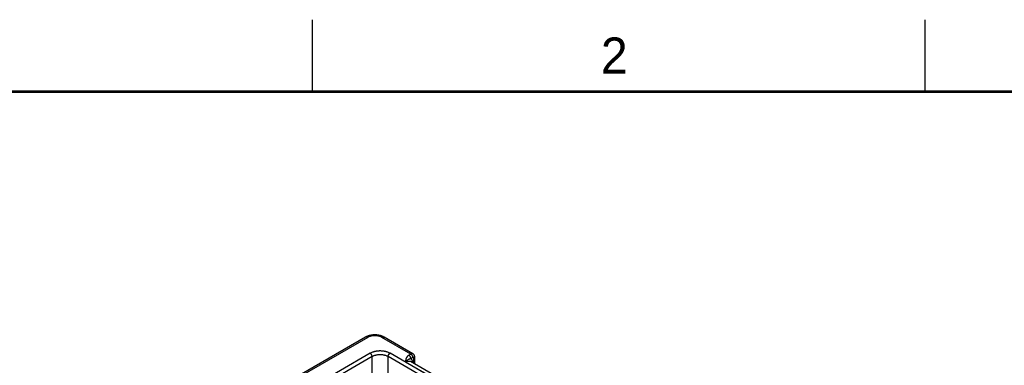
# Model space of a CAD drawing. Header units: inches. Extents: x 0 to 34, y 0 to 22.
# Tile 63 of 64: x 23.5 to 30.3, y 19.6 to 22. Entities that reach past the tile are written whole.
import ezdxf

# ---------------------------------------------------------------- set-up
doc = ezdxf.new("R2010")
doc.units = ezdxf.units.IN
doc.header["$LTSCALE"] = 1.87
doc.header["$MEASUREMENT"] = 0
doc.layers.get('0').update_dxf_attribs({"linetype": 'CONTINUOUS'})
doc.styles.add('TEXTSTYLE_2', font='txt')

msp = doc.modelspace()

# ---------------------------------------------------------------- linework, layer by layer
at = {"color": 2, "linetype": 'CONTINUOUS'}
for p, q in [((25.5, 22), (25.5, 21.5)), ((29.75, 22), (29.75, 21.5))]:
    msp.add_line(p, q, dxfattribs=at)
at = {"color": 7, "linetype": 'CONTINUOUS'}
for p, q in [((25.8693, 19.7952), (23.5581, 18.4607)), ((25.8843, 19.7937), (23.5731, 18.4593)), ((26.1839, 19.6778), (25.9833, 19.7937)), ((26.1988, 19.6794), (25.9983, 19.7952)), ((25.9022, 19.6829), (23.765, 18.4489)), ((28.6346, 18.1844), (26.0394, 19.6829)), ((26.1839, 19.6778), (26.1702, 19.6696)), ((25.9156, 19.6599), (23.7785, 18.4259)), ((25.9156, 18.3359), (25.9156, 19.6599)), ((26.0259, 19.1147), (26.0259, 19.6599)), ((28.6211, 18.1614), (26.0259, 19.6599)), ((26.5693, 19.3786), (26.147, 19.6225)), ((26.6016, 19.3837), (26.1812, 19.6264)), ((26.1983, 19.6535), (26.1846, 19.6453)), ((26.205, 19.6127), (26.2052, 19.6494)), ((26.2105, 19.6095), (26.2109, 19.6573))]:
    msp.add_line(p, q, dxfattribs=at)
at = {"color": 7, "linetype": 'CONTINUOUS', "const_width": 0.02}
msp.add_lwpolyline([(33.5, 21.5), (0.5, 21.5)], dxfattribs=at)
at = {"color": 7, "linetype": 'CONTINUOUS'}
for points in [[(25.9983, 19.7952), (25.9951, 19.7969), (25.9915, 19.7987), (25.9879, 19.8004), (25.9842, 19.8019), (25.9804, 19.8033), (25.9766, 19.8046), (25.9727, 19.8058), (25.9687, 19.8068), (25.9647, 19.8078), (25.9607, 19.8086), (25.9566, 19.8093), (25.9525, 19.8098), (25.9484, 19.8103), (25.9442, 19.8107), (25.9401, 19.8109), (25.9359, 19.811), (25.9317, 19.811), (25.9275, 19.8109), (25.9234, 19.8107), (25.9192, 19.8103), (25.9151, 19.8099), (25.911, 19.8093), (25.9069, 19.8086), (25.9029, 19.8078), (25.8988, 19.8068), (25.8949, 19.8058), (25.891, 19.8046), (25.8871, 19.8033), (25.8834, 19.8019), (25.8797, 19.8004), (25.876, 19.7987), (25.8725, 19.797), (25.8693, 19.7952)], [(26.2109, 19.6573), (26.2108, 19.6586), (26.2107, 19.6602), (26.2105, 19.6618), (26.2103, 19.6632), (26.2099, 19.6647), (26.2095, 19.6661), (26.209, 19.6675), (26.2084, 19.6688), (26.2078, 19.6701), (26.2071, 19.6713), (26.2063, 19.6725), (26.2055, 19.6736), (26.2046, 19.6746), (26.2037, 19.6756), (26.2027, 19.6766), (26.2017, 19.6774), (26.2006, 19.6783), (26.1994, 19.679), (26.1988, 19.6794)]]:
    msp.add_lwpolyline(points, dxfattribs=at)
for points, knots in [([(25.8843, 19.7937), (25.8836, 19.7941), (25.8823, 19.7948), (25.8802, 19.7956), (25.8782, 19.7962), (25.8762, 19.7965), (25.8746, 19.7966), (25.8734, 19.7965), (25.8725, 19.7964), (25.8716, 19.7962), (25.8708, 19.7959), (25.87, 19.7956), (25.8695, 19.7953), (25.8693, 19.7952)], [0, 0, 0, 0, 0.148566, 0.289423, 0.422612, 0.548499, 0.667825, 0.725409, 0.781814, 0.837244, 0.891923, 0.946091, 1, 1, 1, 1]), ([(25.9833, 19.7937), (25.9825, 19.7941), (25.9808, 19.7951), (25.9782, 19.7964), (25.9755, 19.7976), (25.9727, 19.7987), (25.9698, 19.7998), (25.9668, 19.8008), (25.9637, 19.8016), (25.9606, 19.8025), (25.9574, 19.8032), (25.9541, 19.8038), (25.9508, 19.8043), (25.9474, 19.8048), (25.9441, 19.8051), (25.9395, 19.8054), (25.9338, 19.8056), (25.9269, 19.8054), (25.9202, 19.8048), (25.9146, 19.804), (25.9102, 19.8032), (25.906, 19.8022), (25.9018, 19.8011), (25.8978, 19.7998), (25.8949, 19.7987), (25.8921, 19.7976), (25.8894, 19.7964), (25.8868, 19.7951), (25.8851, 19.7941), (25.8843, 19.7937)], [0, 0, 0, 0, 0.027601, 0.055846, 0.084718, 0.114189, 0.144227, 0.174796, 0.205856, 0.237368, 0.269286, 0.301563, 0.334153, 0.367006, 0.400071, 0.433296, 0.500006, 0.566716, 0.633, 0.698437, 0.730716, 0.762636, 0.825201, 0.85577, 0.885809, 0.915281, 0.944153, 0.972399, 1, 1, 1, 1]), ([(25.9833, 19.7937), (25.984, 19.7941), (25.9853, 19.7948), (25.9874, 19.7956), (25.9894, 19.7962), (25.9914, 19.7965), (25.993, 19.7966), (25.9942, 19.7965), (25.9951, 19.7964), (25.9959, 19.7962), (25.9968, 19.7959), (25.9976, 19.7956), (25.9981, 19.7953), (25.9983, 19.7952)], [0, 0, 0, 0, 0.148567, 0.289424, 0.422612, 0.548499, 0.667825, 0.725409, 0.781814, 0.837244, 0.891923, 0.946091, 1, 1, 1, 1]), ([(26.0394, 19.6829), (26.0382, 19.6835), (26.0359, 19.6848), (26.031, 19.6872), (26.0246, 19.69), (26.0179, 19.6923), (26.0122, 19.6939), (26.0079, 19.695), (26.0034, 19.696), (25.9989, 19.6969), (25.9943, 19.6976), (25.9881, 19.6984), (25.9803, 19.6991), (25.9724, 19.6993), (25.966, 19.6992), (25.9597, 19.699), (25.9534, 19.6984), (25.9472, 19.6976), (25.9426, 19.6969), (25.9381, 19.696), (25.9337, 19.695), (25.9293, 19.6939), (25.9251, 19.6927), (25.9209, 19.6913), (25.9156, 19.6894), (25.9105, 19.6872), (25.9057, 19.6848), (25.9033, 19.6835), (25.9022, 19.6829)], [0, 0, 0, 0, 0.027598, 0.055846, 0.114182, 0.17478, 0.205841, 0.237353, 0.269271, 0.30155, 0.334141, 0.366995, 0.43328, 0.499992, 0.533378, 0.566711, 0.632996, 0.66585, 0.698441, 0.73072, 0.762638, 0.79415, 0.825211, 0.85578, 0.885818, 0.944154, 0.972402, 1, 1, 1, 1]), ([(25.9156, 19.6599), (25.9156, 19.6604), (25.9156, 19.6614), (25.9154, 19.663), (25.915, 19.6647), (25.9146, 19.6664), (25.914, 19.668), (25.9133, 19.6697), (25.9125, 19.6714), (25.9116, 19.673), (25.9107, 19.6746), (25.9096, 19.676), (25.9085, 19.6775), (25.9073, 19.6788), (25.9061, 19.68), (25.9048, 19.6811), (25.9035, 19.6821), (25.9026, 19.6826), (25.9022, 19.6829)], [0, 0, 0, 0, 0.056205, 0.114845, 0.175679, 0.238408, 0.302695, 0.368168, 0.434431, 0.501074, 0.56768, 0.633832, 0.699121, 0.763156, 0.82557, 0.886031, 0.944252, 1, 1, 1, 1]), ([(26.0259, 19.6599), (26.0259, 19.6604), (26.026, 19.6614), (26.0262, 19.663), (26.0265, 19.6647), (26.027, 19.6664), (26.0276, 19.668), (26.0282, 19.6697), (26.029, 19.6714), (26.0299, 19.673), (26.0309, 19.6746), (26.0319, 19.676), (26.0331, 19.6775), (26.0342, 19.6788), (26.0355, 19.68), (26.0367, 19.6811), (26.038, 19.6821), (26.0389, 19.6826), (26.0394, 19.6829)], [0, 0, 0, 0, 0.056205, 0.114845, 0.175679, 0.238408, 0.302695, 0.368168, 0.434431, 0.501074, 0.56768, 0.633832, 0.699121, 0.763156, 0.82557, 0.886031, 0.944252, 1, 1, 1, 1]), ([(26.1988, 19.6794), (26.1986, 19.6795), (26.1981, 19.6798), (26.1973, 19.6801), (26.1965, 19.6804), (26.1956, 19.6806), (26.1947, 19.6807), (26.1935, 19.6808), (26.1919, 19.6807), (26.19, 19.6804), (26.188, 19.6798), (26.1859, 19.6789), (26.1846, 19.6782), (26.1839, 19.6778)], [0, 0, 0, 0, 0.053855, 0.10796, 0.162571, 0.217929, 0.274265, 0.331786, 0.451028, 0.576899, 0.710152, 0.851173, 1, 1, 1, 1]), ([(26.1983, 19.6535), (26.1983, 19.654), (26.1983, 19.6552), (26.198, 19.6569), (26.1977, 19.6586), (26.1972, 19.6604), (26.1966, 19.6622), (26.1959, 19.6639), (26.195, 19.6657), (26.1941, 19.6674), (26.1931, 19.6691), (26.1919, 19.6706), (26.1907, 19.6721), (26.1894, 19.6735), (26.1881, 19.6748), (26.1867, 19.676), (26.1854, 19.677), (26.1844, 19.6776), (26.1839, 19.6778)], [0, 0, 0, 0, 0.055746, 0.113957, 0.174408, 0.236814, 0.300845, 0.366136, 0.432293, 0.498908, 0.565561, 0.631833, 0.69731, 0.761599, 0.824326, 0.885155, 0.943792, 1, 1, 1, 1]), ([(26.0259, 19.6599), (26.0241, 19.6609), (26.0212, 19.6624), (26.0172, 19.6643), (26.013, 19.666), (26.0075, 19.6679), (26.0006, 19.6698), (25.9934, 19.6713), (25.986, 19.6724), (25.9784, 19.673), (25.9708, 19.6732), (25.9631, 19.673), (25.9556, 19.6724), (25.9482, 19.6713), (25.941, 19.6698), (25.9341, 19.6679), (25.9285, 19.666), (25.9243, 19.6643), (25.9204, 19.6624), (25.9175, 19.6609), (25.9156, 19.6599)], [0, 0, 0, 0, 0.055904, 0.084803, 0.114294, 0.174913, 0.23748, 0.301656, 0.36707, 0.433323, 0.5, 0.566677, 0.63293, 0.698344, 0.76252, 0.825087, 0.885706, 0.915197, 0.944096, 1, 1, 1, 1]), ([(26.1702, 19.6696), (26.1696, 19.6693), (26.1684, 19.6685), (26.166, 19.6669), (26.1634, 19.6648), (26.1605, 19.6622), (26.158, 19.6594), (26.1558, 19.6565), (26.154, 19.6535), (26.1524, 19.6505), (26.1512, 19.6475), (26.1501, 19.6444), (26.1493, 19.6413), (26.1486, 19.6382), (26.1481, 19.635), (26.1477, 19.6319), (26.1475, 19.6293), (26.1473, 19.6272), (26.1471, 19.6251), (26.147, 19.6235), (26.147, 19.6225)], [0, 0, 0, 0, 0.039358, 0.077779, 0.151911, 0.222696, 0.290487, 0.355691, 0.418733, 0.480026, 0.539956, 0.598864, 0.657035, 0.714697, 0.772025, 0.829146, 0.886148, 0.914623, 0.943088, 1, 1, 1, 1]), ([(26.1846, 19.6453), (26.184, 19.6452), (26.183, 19.645), (26.1815, 19.6446), (26.18, 19.6443), (26.1786, 19.6439), (26.1773, 19.6435), (26.176, 19.6431), (26.1747, 19.6427), (26.1731, 19.6421), (26.1712, 19.6413), (26.1693, 19.6405), (26.1678, 19.6397), (26.1667, 19.6392), (26.1656, 19.6386), (26.1642, 19.6377), (26.1624, 19.6366), (26.1602, 19.635), (26.158, 19.6334), (26.1562, 19.6319), (26.1547, 19.6306), (26.1533, 19.6292), (26.1514, 19.6274), (26.1492, 19.625), (26.1477, 19.6234), (26.147, 19.6225)], [0, 0, 0, 0, 0.036528, 0.071401, 0.104809, 0.136937, 0.167955, 0.198017, 0.22729, 0.255931, 0.311865, 0.366853, 0.394277, 0.421786, 0.449469, 0.477407, 0.534334, 0.593082, 0.654043, 0.717534, 0.750299, 0.783768, 0.852884, 0.924961, 1, 1, 1, 1]), ([(26.147, 19.6225), (26.1477, 19.623), (26.1493, 19.6239), (26.1517, 19.6251), (26.154, 19.6262), (26.1571, 19.6274), (26.1602, 19.6284), (26.1632, 19.629), (26.1655, 19.6294), (26.1676, 19.6295), (26.1698, 19.6296), (26.1718, 19.6294), (26.1738, 19.6291), (26.1758, 19.6287), (26.1777, 19.6281), (26.1795, 19.6273), (26.1806, 19.6268), (26.1812, 19.6264)], [0, 0, 0, 0, 0.075812, 0.149615, 0.221389, 0.29113, 0.424553, 0.48839, 0.550402, 0.610702, 0.669431, 0.72676, 0.782881, 0.838016, 0.892406, 0.946311, 1, 1, 1, 1]), ([(26.1846, 19.6453), (26.1846, 19.6458), (26.1845, 19.6469), (26.1843, 19.6486), (26.184, 19.6504), (26.1835, 19.6522), (26.1829, 19.6539), (26.1822, 19.6557), (26.1813, 19.6575), (26.1804, 19.6592), (26.1793, 19.6608), (26.1782, 19.6624), (26.177, 19.6639), (26.1757, 19.6653), (26.1744, 19.6666), (26.173, 19.6678), (26.1716, 19.6688), (26.1707, 19.6694), (26.1702, 19.6696)], [0, 0, 0, 0, 0.055746, 0.113957, 0.174408, 0.236814, 0.300845, 0.366136, 0.432293, 0.498908, 0.565561, 0.631832, 0.69731, 0.761598, 0.824326, 0.885155, 0.943792, 1, 1, 1, 1]), ([(26.1846, 19.6453), (26.1849, 19.6449), (26.1856, 19.644), (26.1869, 19.6423), (26.1884, 19.6399), (26.19, 19.6369), (26.1914, 19.6336), (26.1926, 19.6302), (26.1935, 19.6265), (26.1943, 19.6226), (26.1946, 19.62), (26.1947, 19.6186)], [0, 0, 0, 0, 0.055297, 0.111309, 0.225727, 0.343791, 0.465908, 0.592405, 0.723506, 0.859347, 1, 1, 1, 1]), ([(26.2052, 19.6494), (26.2052, 19.6497), (26.2052, 19.6502), (26.2051, 19.6511), (26.2049, 19.652), (26.2045, 19.6528), (26.2041, 19.6533), (26.2037, 19.6537), (26.2032, 19.654), (26.2027, 19.6543), (26.2022, 19.6544), (26.2016, 19.6545), (26.201, 19.6545), (26.2003, 19.6544), (26.1998, 19.6542), (26.1993, 19.654), (26.199, 19.6539), (26.1986, 19.6537), (26.1984, 19.6536), (26.1983, 19.6535)], [0, 0, 0, 0, 0.075348, 0.146697, 0.277305, 0.337295, 0.394351, 0.449234, 0.502908, 0.55644, 0.610916, 0.667324, 0.726482, 0.789024, 0.855343, 0.89, 0.925669, 0.96234, 1, 1, 1, 1]), ([(26.2052, 19.6494), (26.2057, 19.6497), (26.2065, 19.6502), (26.2076, 19.6511), (26.2086, 19.652), (26.2094, 19.653), (26.21, 19.654), (26.2104, 19.6549), (26.2106, 19.6556), (26.2108, 19.6562), (26.2108, 19.6567), (26.2109, 19.6571), (26.2109, 19.6573)], [0, 0, 0, 0, 0.148323, 0.288953, 0.421979, 0.547802, 0.667179, 0.781252, 0.8368, 0.891616, 0.945934, 1, 1, 1, 1])]:
    msp.add_open_spline(points, degree=3, knots=knots, dxfattribs=at)

# ---------------------------------------------------------------- texts
at = {"color": 2, "linetype": 'CONTINUOUS', "insert": (27.5025, 21.8762), "char_height": 0.25, "width": 0.25, "attachment_point": 1, "line_spacing_factor": 0.9, "style": 'TEXTSTYLE_2'}
msp.add_mtext('2', dxfattribs=at)

doc.saveas('drawing.dxf')
